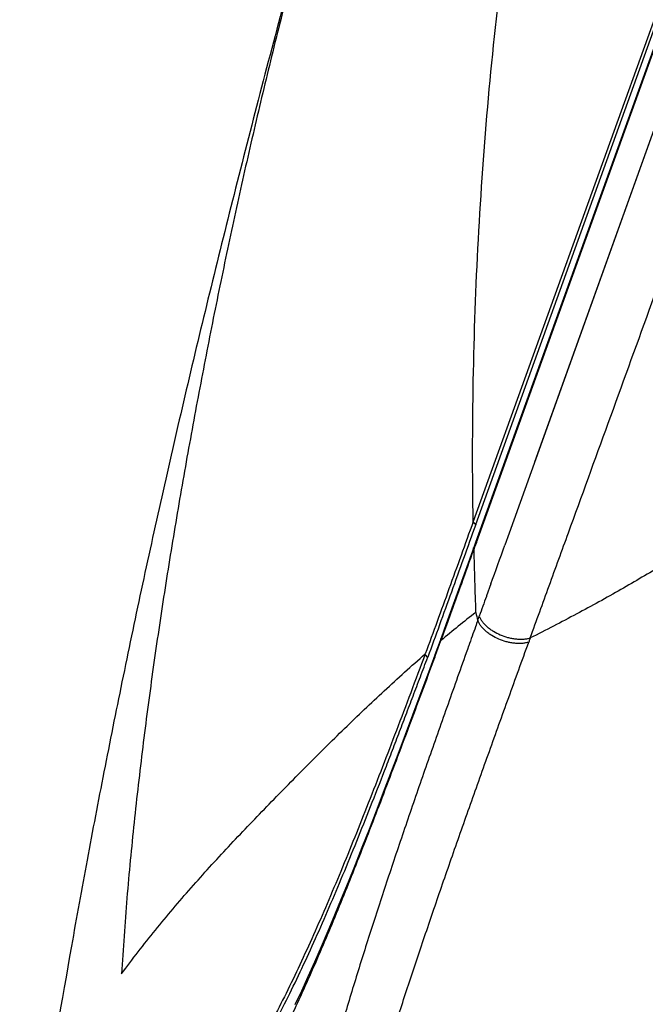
# Model space of a CAD drawing. Header units: millimetres. Extents: x -447 to 363, y -137 to 665.
# Tile 36 of 43: x 235 to 256, y 559 to 591. Entities that reach past the tile are written whole.
import ezdxf

# ---------------------------------------------------------------- set-up
doc = ezdxf.new("R2010")
doc.units = ezdxf.units.MM
doc.header["$LTSCALE"] = 23.1
doc.layers.get('0').update_dxf_attribs({"linetype": 'CONTINUOUS'})

msp = doc.modelspace()

# ---------------------------------------------------------------- linework, layer by layer
at = {"color": 9, "linetype": 'CONTINUOUS'}
for p, q in [((250.044, 573.871), (282.198, 663.184)), ((281.636, 662.588), (249.94, 574.55)), ((282.678, 662.354), (251.107, 574.168)), ((260.928, 601.588), (251.935, 576.479)), ((251.107, 574.168), (250.969, 573.781)), ((250.044, 573.871), (249.987, 573.713)), ((249.987, 573.713), (249.959, 573.636)), ((250.515, 572.52), (250.376, 572.136)), ((250.376, 572.136), (250.369, 572.115)), ((250.377, 572.134), (250.369, 572.113)), ((248.719, 570.202), (248.894, 570.681)), ((248.896, 570.681), (248.92, 570.75)), ((249.796, 570.51), (249.791, 570.498)), ((248.693, 570.132), (248.719, 570.202))]:
    msp.add_line(p, q, dxfattribs=at)
at = {"color": 7, "linetype": 'CONTINUOUS'}
for p, q in [((282.132, 663.073), (250.014, 573.863)), ((250.021, 574.449), (281.783, 662.674)), ((250.014, 573.863), (249.958, 573.707)), ((249.96, 573.706), (249.423, 572.213)), ((248.895, 570.759), (248.694, 570.211))]:
    msp.add_line(p, q, dxfattribs=at)
for points in [[(249.423, 572.213), (249.067, 571.227), (248.896, 570.758)], [(248.695, 570.208), (248.455, 569.557), (248.211, 568.898), (247.969, 568.25), (247.73, 567.611), (247.492, 566.981), (247.257, 566.359), (247.022, 565.744), (246.789, 565.139), (246.558, 564.543), (246.329, 563.958), (246.103, 563.386), (245.878, 562.826), (245.657, 562.281), (245.437, 561.749), (245.22, 561.229), (245.003, 560.722), (244.788, 560.227), (244.574, 559.746), (244.362, 559.284), (244.153, 558.839)]]:
    msp.add_lwpolyline(points, dxfattribs=at)
at = {"color": 9, "linetype": 'CONTINUOUS'}
for centre, radius, start, end in [((387.392, 576.723), 137.468, 181.28649, 182.13745), ((17.996, 656.818), 247.328, 340.0723, 340.38273), ((424.141, 509.009), 184.876, 160.0414, 160.25242), ((277.169, 536.939), 44.023, 128.071, 129.9614), ((380.09, 604.942), 134.273, 194.37972, 194.49468), ((249, 570.721), 0.111, 160.1026, 173.2731), ((248.804, 570.167), 0.117, 159.8293, 163.83)]:
    msp.add_arc(centre, radius, start, end, dxfattribs=at)
at = {"color": 7, "linetype": 'CONTINUOUS'}
for centre, radius, start, end in [((240.815, 574.756), 9.883, 339.7471, 340.6071), ((248.807, 570.167), 0.119, 158.4861, 159.8368)]:
    msp.add_arc(centre, radius, start, end, dxfattribs=at)
at = {"color": 9, "linetype": 'CONTINUOUS'}
for points, knots in [([(251.793, 570.765), (251.997, 571.329), (252.411, 572.469), (253.256, 574.794), (254.34, 577.782), (255.672, 581.455), (257.042, 585.232), (258.444, 589.097), (260.357, 594.372), (262.78, 601.049), (265.691, 609.074), (268.571, 617.011), (271.367, 624.714), (273.62, 630.923), (275.343, 635.668), (276.56, 639.021), (277.72, 642.215), (278.816, 645.235), (279.844, 648.067), (280.8, 650.698), (281.678, 653.116), (282.475, 655.311), (283.087, 656.994), (283.533, 658.222), (283.834, 659.051), (284.113, 659.816), (284.368, 660.519), (284.6, 661.156), (284.808, 661.729), (284.992, 662.235), (285.131, 662.616), (285.229, 662.887), (285.294, 663.066), (285.353, 663.227), (285.406, 663.371), (285.452, 663.499), (285.493, 663.609), (285.527, 663.702), (285.552, 663.769), (285.568, 663.814), (285.578, 663.842), (285.587, 663.865), (285.593, 663.881), (285.598, 663.892), (285.6, 663.899), (285.603, 663.904), (285.604, 663.908), (285.606, 663.912), (285.607, 663.913), (285.608, 663.915), (285.608, 663.915)], [0, 0, 0, 0, 0.018158, 0.03671, 0.074896, 0.114381, 0.154989, 0.196534, 0.238826, 0.324872, 0.411552, 0.497277, 0.580478, 0.659631, 0.697234, 0.733287, 0.767627, 0.800096, 0.830546, 0.858836, 0.884837, 0.90843, 0.929508, 0.939072, 0.947972, 0.956198, 0.96374, 0.97059, 0.976739, 0.982181, 0.986909, 0.989005, 0.990919, 0.992652, 0.994204, 0.995572, 0.996758, 0.99776, 0.998578, 0.998919, 0.999213, 0.999462, 0.999664, 0.999747, 0.999818, 0.999878, 0.999925, 0.999961, 0.999985, 1, 1, 1, 1]), ([(249.941, 574.548), (249.915, 576.074), (249.918, 579.13), (250.138, 585.254), (250.685, 591.382), (251.558, 597.486), (252.382, 602.06), (253.373, 606.618), (254.144, 609.636), (254.558, 611.14)], [0, 0, 0, 0, 0.123684, 0.2477, 0.496778, 0.621932, 0.74752, 0.873545, 1, 1, 1, 1]), ([(245.678, 598.381), (245.463, 597.596), (245.036, 596.025), (244.408, 593.665), (243.796, 591.299), (243.306, 589.321), (242.927, 587.735), (242.559, 586.145), (242.118, 584.153), (241.617, 581.755), (241.143, 579.349), (240.695, 576.937), (240.274, 574.518), (239.882, 572.091), (239.523, 569.658), (239.255, 567.624), (239.061, 565.992), (238.88, 564.357), (238.685, 562.308), (238.569, 560.665), (238.523, 559.842)], [0, 0, 0, 0, 0.062175, 0.124385, 0.186624, 0.248895, 0.280044, 0.311204, 0.373554, 0.43595, 0.498392, 0.560881, 0.623416, 0.686001, 0.748645, 0.81136, 0.842748, 0.87416, 0.937045, 1, 1, 1, 1]), ([(267.654, 581.162), (267.281, 580.9), (266.697, 580.483), (265.885, 579.892), (264.921, 579.189), (263.878, 578.428), (262.751, 577.616), (261.811, 576.946), (260.804, 576.238), (259.73, 575.494), (258.586, 574.719), (257.371, 573.926), (256.085, 573.123), (254.724, 572.322), (253.289, 571.529), (252.3, 571.017), (251.794, 570.764)], [0, 0, 0, 0, 0.071958, 0.113406, 0.158611, 0.260508, 0.317307, 0.37808, 0.442884, 0.511762, 0.584575, 0.661061, 0.740981, 0.824139, 0.910479, 1, 1, 1, 1]), ([(249.941, 574.545), (249.809, 574.178), (249.547, 573.448), (249.03, 572.015), (248.643, 570.949), (248.384, 570.246)], [0, 0, 0, 0, 0.256171, 0.50833, 1, 1, 1, 1]), ([(250.021, 574.45), (250.002, 574.465), (249.971, 574.496), (249.948, 574.534), (249.942, 574.553)], [0, 0, 0, 0, 0.542402, 1, 1, 1, 1]), ([(248.92, 570.749), (249.006, 570.986), (249.222, 571.582), (249.569, 572.544), (249.83, 573.27), (249.961, 573.636)], [0, 0, 0, 0, 0.245908, 0.619925, 1, 1, 1, 1]), ([(249.959, 573.636), (249.955, 573.648), (249.95, 573.672), (249.954, 573.696), (249.958, 573.707)], [0, 0, 0, 0, 0.521089, 1, 1, 1, 1]), ([(250.09, 571.335), (250.065, 571.266), (249.967, 570.991), (249.869, 570.716), (249.796, 570.51)], [0, 0, 0, 0, 0.250902, 1, 1, 1, 1]), ([(251.743, 570.627), (251.709, 570.615), (251.635, 570.597), (251.519, 570.583), (251.393, 570.582), (251.264, 570.591), (251.135, 570.611), (250.967, 570.651), (250.768, 570.721), (250.581, 570.816), (250.443, 570.908), (250.346, 570.984), (250.26, 571.067), (250.186, 571.154), (250.129, 571.243), (250.102, 571.304), (250.092, 571.334)], [0, 0, 0, 0, 0.056059, 0.117044, 0.182397, 0.250244, 0.318435, 0.385489, 0.516801, 0.64593, 0.710138, 0.77424, 0.836866, 0.896125, 0.950515, 1, 1, 1, 1]), ([(250.139, 571.474), (250.15, 571.444), (250.176, 571.383), (250.233, 571.294), (250.307, 571.208), (250.394, 571.125), (250.49, 571.049), (250.629, 570.957), (250.817, 570.862), (251.017, 570.791), (251.184, 570.752), (251.313, 570.732), (251.443, 570.722), (251.568, 570.723), (251.684, 570.737), (251.757, 570.755), (251.792, 570.767)], [0, 0, 0, 0, 0.049296, 0.103447, 0.162556, 0.225198, 0.289487, 0.353927, 0.483426, 0.61498, 0.682086, 0.750266, 0.818037, 0.883259, 0.944084, 1, 1, 1, 1]), ([(241.108, 436.249), (241.112, 437.804), (241.119, 440.915), (241.112, 445.583), (241.099, 450.25), (241.084, 454.917), (241.067, 459.585), (241.045, 465.808), (241.026, 472.031), (241.018, 478.254), (241.02, 482.922), (241.034, 487.589), (241.063, 492.255), (241.114, 496.921), (241.191, 501.585), (241.294, 506.248), (241.405, 510.131), (241.514, 513.235), (241.639, 516.335), (241.829, 520.201), (242.063, 524.057), (242.278, 527.128), (242.454, 529.414), (242.642, 531.68), (242.846, 533.918), (243.066, 536.112), (243.262, 537.905), (243.424, 539.303), (243.547, 540.317), (243.671, 541.303), (243.834, 542.556), (244.002, 543.768), (244.179, 544.936), (244.313, 545.768), (244.45, 546.571), (244.637, 547.597), (244.885, 548.833), (245.202, 550.277), (245.537, 551.692), (245.84, 552.86), (246.097, 553.796), (246.365, 554.747), (246.719, 555.952), (247.171, 557.422), (247.653, 558.93), (248.165, 560.478), (248.704, 562.069), (249.268, 563.702), (249.857, 565.376), (250.364, 566.796), (250.779, 567.952), (251.205, 569.135), (251.528, 570.027), (251.744, 570.625)], [0, 0, 0, 0, 0.034405, 0.068811, 0.103219, 0.137627, 0.172036, 0.206446, 0.275265, 0.309674, 0.344081, 0.378487, 0.412891, 0.44729, 0.481683, 0.516065, 0.550429, 0.567601, 0.584763, 0.619039, 0.6532, 0.670204, 0.687121, 0.703909, 0.720503, 0.736807, 0.752682, 0.7604, 0.767934, 0.775263, 0.782371, 0.795893, 0.802309, 0.80851, 0.814514, 0.820343, 0.831569, 0.842396, 0.853042, 0.863708, 0.86909, 0.874517, 0.885547, 0.896868, 0.908529, 0.920554, 0.932938, 0.945676, 0.958761, 0.972186, 0.979021, 0.985935, 1, 1, 1, 1]), ([(248.896, 570.681), (248.894, 570.686), (248.89, 570.703), (248.889, 570.721), (248.891, 570.734)], [0, 0, 0, 0, 0.261817, 1, 1, 1, 1]), ([(251.794, 570.765), (251.789, 570.753), (251.773, 570.707), (251.757, 570.66), (251.745, 570.625)], [0, 0, 0, 0, 0.252186, 1, 1, 1, 1]), ([(249.791, 570.498), (249.685, 570.201), (249.475, 569.61), (249.06, 568.441), (248.553, 567.004), (247.963, 565.308), (247.4, 563.649), (246.863, 562.027), (246.355, 560.443), (245.878, 558.896), (245.438, 557.382), (245.035, 555.896), (244.671, 554.433), (244.399, 553.222), (244.201, 552.259), (244.063, 551.539), (243.932, 550.818), (243.763, 549.845), (243.559, 548.602), (243.322, 547.061), (243.092, 545.437), (242.901, 544.021), (242.748, 542.831), (242.631, 541.893), (242.513, 540.926), (242.356, 539.581), (242.164, 537.843), (241.953, 535.702), (241.764, 533.503), (241.593, 531.265), (241.386, 528.237), (241.164, 524.419), (240.95, 519.814), (240.808, 515.962), (240.716, 512.875), (240.636, 509.784), (240.555, 505.918), (240.478, 501.276), (240.419, 496.633), (240.383, 491.989), (240.368, 487.344), (240.369, 482.699), (240.385, 478.054), (240.421, 471.86), (240.496, 464.117), (240.666, 451.73), (240.842, 442.441), (240.994, 436.249)], [0, 0, 0, 0, 0.006989, 0.013901, 0.027496, 0.040773, 0.053725, 0.066348, 0.078642, 0.090604, 0.102245, 0.113602, 0.124732, 0.135687, 0.141116, 0.146526, 0.151936, 0.15737, 0.168414, 0.179868, 0.191936, 0.204789, 0.211547, 0.218531, 0.225737, 0.233155, 0.248548, 0.264509, 0.280862, 0.297479, 0.31427, 0.348164, 0.382274, 0.416487, 0.433615, 0.450752, 0.485045, 0.519354, 0.553673, 0.587999, 0.622328, 0.65666, 0.690994, 0.725328, 0.793999, 0.862669, 1, 1, 1, 1]), ([(248.38, 570.241), (248.224, 569.821), (247.915, 568.991), (247.304, 567.374), (246.556, 565.435), (245.803, 563.56), (245.203, 562.135), (244.761, 561.121), (244.318, 560.15), (243.872, 559.221), (243.419, 558.338), (242.815, 557.247), (242.173, 556.233), (241.485, 555.31), (240.966, 554.686), (240.436, 554.116), (239.901, 553.598), (239.365, 553.129), (238.836, 552.706), (238.321, 552.327), (237.828, 551.988), (237.362, 551.686), (236.932, 551.419), (236.541, 551.186), (236.243, 551.011), (236.028, 550.887), (235.885, 550.805), (235.756, 550.731), (235.64, 550.665), (235.539, 550.606), (235.451, 550.554), (235.387, 550.515), (235.344, 550.488), (235.316, 550.47), (235.292, 550.455), (235.271, 550.441), (235.254, 550.43), (235.239, 550.42), (235.229, 550.414), (235.223, 550.41), (235.219, 550.407), (235.217, 550.406), (235.214, 550.404), (235.213, 550.404), (235.213, 550.403), (235.213, 550.403)], [0, 0, 0, 0, 0.054814, 0.108369, 0.211496, 0.309046, 0.355638, 0.400732, 0.4443, 0.48632, 0.526782, 0.56569, 0.638937, 0.673388, 0.706456, 0.738182, 0.768581, 0.797627, 0.825259, 0.851377, 0.87585, 0.898524, 0.919244, 0.937857, 0.954224, 0.961527, 0.968225, 0.974306, 0.979754, 0.984557, 0.988703, 0.99219, 0.993685, 0.995016, 0.996188, 0.9972, 0.998056, 0.998755, 0.999299, 0.999513, 0.999689, 0.999824, 0.999919, 0.999977, 1, 1, 1, 1]), ([(238.523, 559.845), (238.698, 560.087), (239.058, 560.566), (239.616, 561.27), (240.19, 561.963), (240.975, 562.873), (241.785, 563.762), (242.611, 564.636), (243.236, 565.284), (243.864, 565.926), (244.493, 566.564), (245.125, 567.196), (245.973, 568.03), (246.834, 568.85), (247.712, 569.653), (248.157, 570.049), (248.382, 570.244)], [0, 0, 0, 0, 0.062491, 0.125118, 0.187824, 0.250603, 0.376309, 0.43915, 0.501902, 0.564498, 0.626902, 0.689153, 0.751301, 0.875506, 0.937684, 1, 1, 1, 1]), ([(248.379, 570.241), (248.382, 570.231), (248.399, 570.188), (248.429, 570.151), (248.456, 570.127)], [0, 0, 0, 0, 0.225725, 1, 1, 1, 1]), ([(248.692, 570.2), (248.689, 570.189), (248.686, 570.166), (248.69, 570.144), (248.693, 570.132)], [0, 0, 0, 0, 0.483525, 1, 1, 1, 1])]:
    msp.add_open_spline(points, degree=3, knots=knots, dxfattribs=at)
at = {"color": 7, "linetype": 'CONTINUOUS'}
for points, knots in [([(245.678, 598.381), (245.039, 596.051), (244.103, 592.606), (242.908, 588.068), (242.072, 584.798), (241.28, 581.596), (240.531, 578.456), (239.823, 575.371), (239.158, 572.338), (238.534, 569.358), (237.948, 566.433), (237.402, 563.569), (236.735, 559.897), (235.993, 555.518), (235.459, 552.066), (235.213, 550.403)], [0, 0, 0, 0, 0.147509, 0.217906, 0.286515, 0.353579, 0.419233, 0.483601, 0.546793, 0.608789, 0.66951, 0.728876, 0.786773, 0.897368, 1, 1, 1, 1]), ([(250.021, 574.449), (249.888, 574.081), (249.628, 573.349), (249.235, 572.261), (248.847, 571.192), (248.592, 570.484), (248.463, 570.135)], [0, 0, 0, 0, 0.256131, 0.508264, 0.756265, 1, 1, 1, 1]), ([(250.042, 573.942), (250.038, 573.931), (250.035, 573.907), (250.04, 573.883), (250.044, 573.871)], [0, 0, 0, 0, 0.478297, 1, 1, 1, 1]), ([(235.269, 550.18), (235.269, 550.18), (235.269, 550.18), (235.269, 550.18), (235.27, 550.181), (235.271, 550.181), (235.273, 550.183), (235.275, 550.185), (235.279, 550.187), (235.283, 550.19), (235.289, 550.193), (235.297, 550.199), (235.31, 550.207), (235.327, 550.219), (235.348, 550.233), (235.372, 550.249), (235.4, 550.267), (235.444, 550.295), (235.508, 550.334), (235.596, 550.387), (235.698, 550.448), (235.814, 550.517), (235.943, 550.593), (236.086, 550.678), (236.301, 550.806), (236.6, 550.986), (236.992, 551.227), (237.423, 551.503), (237.889, 551.813), (238.383, 552.162), (238.898, 552.55), (239.427, 552.981), (239.962, 553.459), (240.497, 553.984), (241.027, 554.56), (241.546, 555.189), (242.234, 556.115), (242.876, 557.132), (243.483, 558.224), (243.937, 559.106), (244.385, 560.035), (244.829, 561.007), (245.273, 562.02), (245.717, 563.073), (246.164, 564.164), (246.613, 565.292), (246.989, 566.255), (247.293, 567.043), (247.523, 567.646), (247.754, 568.258), (247.988, 568.877), (248.227, 569.502), (248.385, 569.923), (248.463, 570.135)], [0, 0, 0, 0, 0.000005, 0.00002, 0.000044, 0.000078, 0.000176, 0.000313, 0.000489, 0.000703, 0.000957, 0.001249, 0.00195, 0.002809, 0.003825, 0.005002, 0.00634, 0.007842, 0.011346, 0.015516, 0.020349, 0.025831, 0.031951, 0.038692, 0.046043, 0.062517, 0.08125, 0.1021, 0.124913, 0.149526, 0.175782, 0.203541, 0.232698, 0.263185, 0.294974, 0.328072, 0.362519, 0.435655, 0.474462, 0.514802, 0.556688, 0.600116, 0.645073, 0.691533, 0.739468, 0.788845, 0.839626, 0.865531, 0.891772, 0.918345, 0.945244, 0.972465, 1, 1, 1, 1]), ([(235.522, 549.89), (235.684, 549.979), (236.065, 550.185), (236.715, 550.539), (237.507, 550.993), (238.409, 551.555), (239.2, 552.118), (239.848, 552.643), (240.344, 553.086), (240.835, 553.571), (241.315, 554.1), (241.783, 554.673), (242.398, 555.513), (242.968, 556.43), (243.504, 557.409), (243.903, 558.197), (244.296, 559.022), (244.684, 559.883), (245.071, 560.777), (245.459, 561.703), (245.849, 562.661), (246.379, 563.994), (247.05, 565.732), (247.723, 567.516), (248.274, 568.995), (248.553, 569.75), (248.693, 570.132)], [0, 0, 0, 0, 0.022243, 0.052157, 0.089065, 0.132038, 0.180088, 0.205756, 0.232432, 0.260088, 0.288727, 0.318379, 0.349091, 0.413904, 0.448097, 0.483526, 0.520178, 0.558047, 0.59714, 0.637434, 0.678902, 0.721531, 0.810144, 0.90307, 0.951061, 1, 1, 1, 1])]:
    msp.add_open_spline(points, degree=3, knots=knots, dxfattribs=at)

doc.saveas('drawing.dxf')
